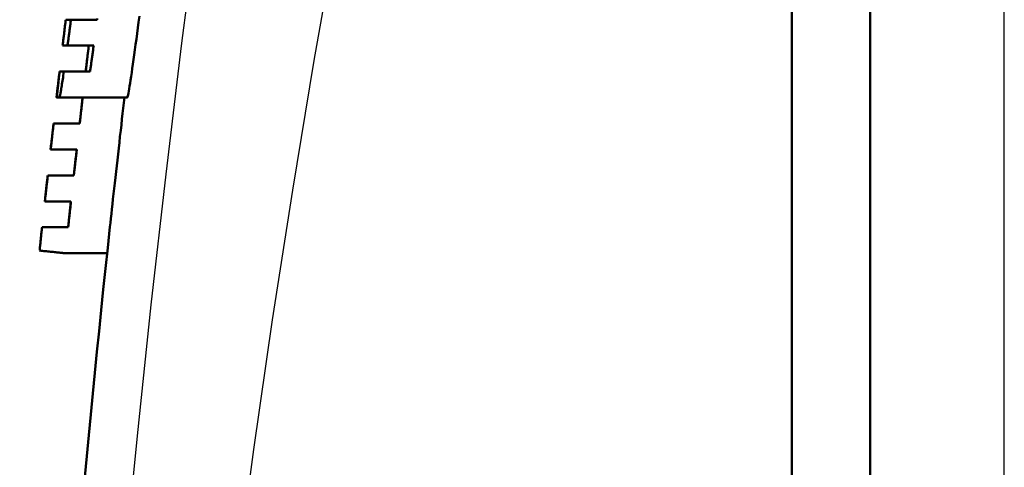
# Model space of a CAD drawing. Header units: millimetres. Extents: x 185 to 1856, y 145 to 1263.
# Tile 23 of 69: x 675 to 694, y 1125 to 1134. Entities that reach past the tile are written whole.
import ezdxf

# ---------------------------------------------------------------- set-up
doc = ezdxf.new("R2010")
doc.units = ezdxf.units.MM
doc.header["$LTSCALE"] = 5
doc.layers.add('Sichtbare Kanten(DIN)', color=7, linetype='Continuous', lineweight=50)
doc.layers.add('Sichtbare tangentiale Kanten(DIN)', color=3, linetype='Continuous', lineweight=25)

msp = doc.modelspace()

# ---------------------------------------------------------------- linework, layer by layer
at = {"layer": 'Sichtbare Kanten(DIN)'}
for p, q in [((690.281, 1161.182), (690.281, 1077.182)), ((690.281, 1161.181), (690.281, 1077.182)), ((691.788, 1077.182), (691.788, 1161.182)), ((676.285, 1133.682), (676.385, 1133.682)), ((676.385, 1133.682), (676.889, 1133.682)), ((676.32, 1133.182), (676.226, 1133.182)), ((676.824, 1133.182), (676.32, 1133.182)), ((676.166, 1132.682), (676.168, 1132.682)), ((676.168, 1132.682), (676.25, 1132.682)), ((676.25, 1132.682), (676.754, 1132.682)), ((676.117, 1132.182), (676.108, 1132.182)), ((676.108, 1132.182), (676.108, 1132.182)), ((676.162, 1132.182), (676.117, 1132.182)), ((677.471, 1132.182), (676.162, 1132.182)), ((676.051, 1131.682), (676.555, 1131.682)), ((676.051, 1131.682), (676.051, 1131.682)), ((675.995, 1131.182), (675.994, 1131.182)), ((676.498, 1131.182), (675.995, 1131.182)), ((675.938, 1130.682), (675.939, 1130.682)), ((675.939, 1130.682), (676.442, 1130.682)), ((676.386, 1130.182), (675.883, 1130.182)), ((675.883, 1130.182), (675.883, 1130.182)), ((675.829, 1129.682), (676.332, 1129.682)), ((677.083, 1129.182), (676.282, 1129.182))]:
    msp.add_line(p, q, dxfattribs=at)
at = {"layer": 'Sichtbare Kanten(DIN)', "flags": 128}
for points in [[(676.284, 1133.673), (676.282, 1133.655), (676.28, 1133.637), (676.278, 1133.618), (676.275, 1133.6), (676.273, 1133.581), (676.271, 1133.562), (676.268, 1133.543), (676.266, 1133.523), (676.264, 1133.504), (676.261, 1133.484), (676.259, 1133.463), (676.257, 1133.443), (676.254, 1133.422), (676.252, 1133.401), (676.249, 1133.38), (676.247, 1133.359), (676.244, 1133.338), (676.241, 1133.316), (676.239, 1133.294), (676.236, 1133.272), (676.234, 1133.25), (676.231, 1133.227), (676.228, 1133.205), (676.226, 1133.182)], [(676.32, 1133.182), (676.322, 1133.201), (676.325, 1133.221), (676.328, 1133.241), (676.33, 1133.261), (676.333, 1133.281), (676.336, 1133.301), (676.338, 1133.322), (676.341, 1133.342), (676.344, 1133.363), (676.347, 1133.383), (676.349, 1133.404), (676.352, 1133.425), (676.355, 1133.446), (676.358, 1133.467), (676.36, 1133.488), (676.363, 1133.509), (676.366, 1133.531), (676.369, 1133.552), (676.371, 1133.573), (676.374, 1133.595), (676.377, 1133.617), (676.38, 1133.638), (676.382, 1133.66), (676.385, 1133.682)], [(676.889, 1133.682), (676.892, 1133.702)], [(677.471, 1132.182), (677.474, 1132.185), (677.477, 1132.196), (677.482, 1132.213), (677.487, 1132.237), (677.493, 1132.268), (677.5, 1132.306), (677.508, 1132.35), (677.516, 1132.4), (677.525, 1132.457), (677.535, 1132.52), (677.546, 1132.588), (677.557, 1132.662), (677.568, 1132.741), (677.58, 1132.825), (677.593, 1132.913), (677.606, 1133.006), (677.619, 1133.103), (677.632, 1133.203), (677.646, 1133.307), (677.66, 1133.414), (677.675, 1133.523), (677.689, 1133.635), (677.704, 1133.748)], [(676.67, 1132.682), (676.672, 1132.698), (676.674, 1132.714), (676.675, 1132.73), (676.677, 1132.746), (676.679, 1132.762), (676.681, 1132.777), (676.683, 1132.792), (676.684, 1132.806), (676.686, 1132.821), (676.688, 1132.835), (676.69, 1132.849), (676.691, 1132.863), (676.693, 1132.876), (676.694, 1132.889), (676.696, 1132.902), (676.697, 1132.915), (676.699, 1132.927), (676.7, 1132.939), (676.702, 1132.951), (676.703, 1132.963), (676.705, 1132.974), (676.706, 1132.985), (676.707, 1132.995), (676.708, 1133.006)], [(676.729, 1133.182), (676.726, 1133.159), (676.724, 1133.135), (676.721, 1133.112), (676.718, 1133.09), (676.716, 1133.067), (676.713, 1133.045), (676.71, 1133.023), (676.708, 1133.001), (676.705, 1132.979), (676.703, 1132.958), (676.7, 1132.936), (676.698, 1132.915), (676.695, 1132.895), (676.693, 1132.874), (676.691, 1132.854), (676.688, 1132.834), (676.686, 1132.814), (676.684, 1132.794), (676.682, 1132.775), (676.679, 1132.756), (676.677, 1132.737), (676.675, 1132.718), (676.673, 1132.7), (676.671, 1132.682)], [(676.754, 1132.682), (676.756, 1132.7), (676.759, 1132.718), (676.762, 1132.737), (676.764, 1132.756), (676.767, 1132.775), (676.77, 1132.794), (676.773, 1132.814), (676.776, 1132.833), (676.778, 1132.854), (676.781, 1132.874), (676.784, 1132.894), (676.787, 1132.915), (676.79, 1132.936), (676.793, 1132.958), (676.796, 1132.979), (676.799, 1133.001), (676.802, 1133.023), (676.805, 1133.045), (676.808, 1133.067), (676.811, 1133.09), (676.814, 1133.112), (676.817, 1133.135), (676.82, 1133.159), (676.824, 1133.182)], [(676.108, 1132.182), (676.111, 1132.205), (676.114, 1132.228), (676.116, 1132.251), (676.119, 1132.274), (676.122, 1132.296), (676.124, 1132.319), (676.127, 1132.341), (676.129, 1132.363), (676.132, 1132.385), (676.134, 1132.406), (676.137, 1132.427), (676.139, 1132.448), (676.142, 1132.469), (676.144, 1132.49), (676.146, 1132.51), (676.149, 1132.53), (676.151, 1132.55), (676.153, 1132.57), (676.155, 1132.589), (676.158, 1132.608), (676.16, 1132.627), (676.162, 1132.645), (676.164, 1132.664), (676.166, 1132.682)], [(676.168, 1132.682), (676.163, 1132.643), (676.159, 1132.605), (676.155, 1132.569), (676.151, 1132.534), (676.147, 1132.5), (676.144, 1132.469), (676.14, 1132.438), (676.137, 1132.41), (676.134, 1132.383), (676.132, 1132.357), (676.129, 1132.333), (676.127, 1132.311), (676.125, 1132.291), (676.123, 1132.272), (676.121, 1132.255), (676.12, 1132.24), (676.119, 1132.226), (676.118, 1132.215), (676.117, 1132.205), (676.117, 1132.196), (676.116, 1132.19), (676.116, 1132.185), (676.116, 1132.183), (676.117, 1132.182)], [(676.162, 1132.182), (676.163, 1132.183), (676.165, 1132.185), (676.167, 1132.19), (676.169, 1132.196), (676.171, 1132.205), (676.173, 1132.215), (676.176, 1132.226), (676.179, 1132.24), (676.182, 1132.255), (676.185, 1132.272), (676.189, 1132.291), (676.192, 1132.311), (676.196, 1132.333), (676.2, 1132.357), (676.204, 1132.383), (676.209, 1132.41), (676.213, 1132.439), (676.218, 1132.469), (676.223, 1132.501), (676.228, 1132.534), (676.233, 1132.569), (676.239, 1132.605), (676.244, 1132.643), (676.25, 1132.682)], [(676.555, 1131.682), (676.557, 1131.704), (676.56, 1131.725), (676.562, 1131.747), (676.564, 1131.769), (676.567, 1131.79), (676.569, 1131.812), (676.572, 1131.833), (676.574, 1131.854), (676.577, 1131.876), (676.579, 1131.897), (676.581, 1131.918), (676.584, 1131.939), (676.586, 1131.96), (676.589, 1131.98), (676.591, 1132.001), (676.593, 1132.021), (676.596, 1132.042), (676.598, 1132.062), (676.6, 1132.082), (676.603, 1132.103), (676.605, 1132.123), (676.607, 1132.142), (676.609, 1132.162), (676.612, 1132.182)], [(677.137, 1129.691), (677.146, 1129.769), (677.155, 1129.852), (677.165, 1129.94), (677.175, 1130.031), (677.185, 1130.126), (677.196, 1130.224), (677.207, 1130.325), (677.219, 1130.429), (677.231, 1130.536), (677.243, 1130.645), (677.255, 1130.755), (677.268, 1130.867), (677.28, 1130.979), (677.293, 1131.092), (677.306, 1131.206), (677.319, 1131.319), (677.331, 1131.432), (677.344, 1131.545), (677.357, 1131.656), (677.369, 1131.765), (677.382, 1131.873), (677.394, 1131.978), (677.406, 1132.082), (677.417, 1132.182)], [(675.995, 1131.182), (675.997, 1131.203), (676, 1131.224), (676.002, 1131.245), (676.004, 1131.266), (676.007, 1131.287), (676.009, 1131.308), (676.011, 1131.329), (676.014, 1131.35), (676.016, 1131.371), (676.019, 1131.392), (676.021, 1131.413), (676.023, 1131.434), (676.026, 1131.455), (676.028, 1131.476), (676.03, 1131.496), (676.033, 1131.517), (676.035, 1131.538), (676.037, 1131.559), (676.04, 1131.579), (676.042, 1131.6), (676.044, 1131.62), (676.047, 1131.641), (676.049, 1131.661), (676.051, 1131.682)], [(676.442, 1130.682), (676.444, 1130.702), (676.447, 1130.723), (676.449, 1130.743), (676.451, 1130.764), (676.453, 1130.784), (676.456, 1130.805), (676.458, 1130.826), (676.46, 1130.847), (676.463, 1130.867), (676.465, 1130.888), (676.467, 1130.909), (676.47, 1130.93), (676.472, 1130.951), (676.474, 1130.972), (676.477, 1130.993), (676.479, 1131.014), (676.481, 1131.035), (676.484, 1131.056), (676.486, 1131.077), (676.489, 1131.098), (676.491, 1131.119), (676.493, 1131.14), (676.496, 1131.161), (676.498, 1131.182)], [(675.883, 1130.182), (675.886, 1130.201), (675.888, 1130.221), (675.89, 1130.241), (675.892, 1130.261), (675.894, 1130.281), (675.897, 1130.301), (675.899, 1130.322), (675.901, 1130.342), (675.903, 1130.363), (675.906, 1130.383), (675.908, 1130.404), (675.91, 1130.425), (675.913, 1130.446), (675.915, 1130.467), (675.917, 1130.488), (675.92, 1130.509), (675.922, 1130.531), (675.924, 1130.552), (675.927, 1130.573), (675.929, 1130.595), (675.932, 1130.617), (675.934, 1130.638), (675.936, 1130.66), (675.939, 1130.682)], [(676.332, 1129.682), (676.334, 1129.7), (676.336, 1129.718), (676.338, 1129.737), (676.34, 1129.756), (676.342, 1129.775), (676.344, 1129.794), (676.346, 1129.814), (676.348, 1129.833), (676.35, 1129.854), (676.353, 1129.874), (676.355, 1129.894), (676.357, 1129.915), (676.359, 1129.936), (676.362, 1129.958), (676.364, 1129.979), (676.367, 1130.001), (676.369, 1130.023), (676.371, 1130.045), (676.374, 1130.067), (676.376, 1130.09), (676.379, 1130.112), (676.381, 1130.135), (676.384, 1130.159), (676.386, 1130.182)], [(675.782, 1129.235), (675.783, 1129.244), (675.784, 1129.255), (675.785, 1129.266), (675.787, 1129.279), (675.788, 1129.292), (675.789, 1129.306), (675.791, 1129.32), (675.792, 1129.336), (675.794, 1129.352), (675.796, 1129.369), (675.798, 1129.386), (675.799, 1129.405), (675.801, 1129.424), (675.804, 1129.444), (675.806, 1129.465), (675.808, 1129.486), (675.81, 1129.508), (675.813, 1129.531), (675.815, 1129.554), (675.818, 1129.579), (675.82, 1129.603), (675.823, 1129.629), (675.826, 1129.655), (675.829, 1129.682)], [(676.282, 1129.182), (676.279, 1129.182), (676.274, 1129.183), (676.264, 1129.184), (676.252, 1129.185), (676.237, 1129.187), (676.22, 1129.188), (676.201, 1129.19), (676.181, 1129.192), (676.16, 1129.195), (676.138, 1129.197), (676.116, 1129.199), (676.092, 1129.202), (676.068, 1129.204), (676.044, 1129.207), (676.019, 1129.21), (675.994, 1129.212), (675.968, 1129.215), (675.942, 1129.218), (675.916, 1129.221), (675.889, 1129.223), (675.863, 1129.226), (675.836, 1129.229), (675.809, 1129.232), (675.782, 1129.235)]]:
    msp.add_lwpolyline(points, dxfattribs=at)
at = {"layer": 'Sichtbare Kanten(DIN)'}
for radius, start, end in [(321.3, 173.13385, 173.13552), (321.3, 173.3151, 173.4032), (320.8, 173.39287, 173.48276), (321.3, 173.49294, 173.58268), (320.8, 173.57263, 173.66249), (321.3, 173.67239, 173.7621), (320.8, 173.75233, 173.84049), (320, 173.82503, 178.44897)]:
    msp.add_arc((995.281, 1095.27), radius, start, end, dxfattribs=at)
at = {"layer": 'Sichtbare tangentiale Kanten(DIN)'}
msp.add_line((694.373, 1107.182), (694.373, 1161.182), dxfattribs=at)
at = {"layer": 'Sichtbare tangentiale Kanten(DIN)', "flags": 128}
for points in [[(683.724, 1163.184), (683.186, 1160.704), (682.667, 1158.221), (682.166, 1155.736), (681.684, 1153.247), (681.221, 1150.756), (680.777, 1148.263), (680.352, 1145.766), (679.946, 1143.265), (679.559, 1140.761), (679.193, 1138.253), (678.846, 1135.741), (678.519, 1133.227), (678.212, 1130.709), (677.925, 1128.189), (677.659, 1125.666), (677.413, 1123.141)], [(679.579, 1122.897), (679.911, 1125.4), (680.271, 1127.901), (680.66, 1130.399), (681.075, 1132.894), (681.518, 1135.386), (681.988, 1137.875), (682.484, 1140.361), (683.008, 1142.843), (683.557, 1145.321), (684.132, 1147.796), (684.733, 1150.267), (685.361, 1152.736), (686.013, 1155.202), (686.691, 1157.666), (687.395, 1160.126), (688.123, 1162.584)]]:
    msp.add_lwpolyline(points, dxfattribs=at)

doc.saveas('drawing.dxf')
